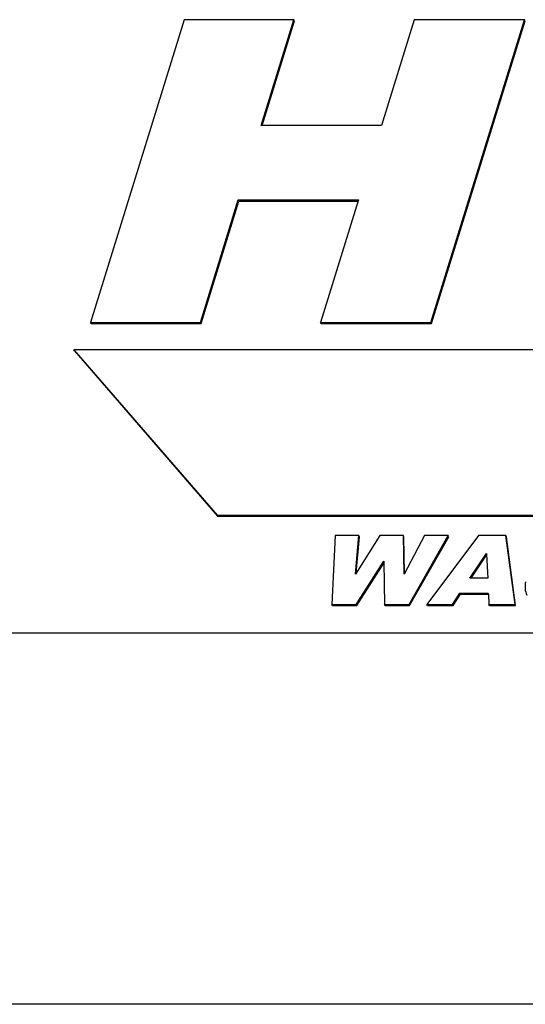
# Model space of a CAD drawing. Header units: millimetres. Extents: x 0 to 4200, y 0 to 2970.
# Tile 7 of 14: x 3059 to 3088, y 858 to 914. Entities that reach past the tile are written whole.
import ezdxf

# ---------------------------------------------------------------- set-up
doc = ezdxf.new("R2010")
doc.units = ezdxf.units.MM
doc.header["$LTSCALE"] = 231
doc.layers.get('0').update_dxf_attribs({"linetype": 'CONTINUOUS'})

msp = doc.modelspace()

# ---------------------------------------------------------------- linework, layer by layer
at = {"color": 7, "linetype": 'Continuous'}
for p, q in [((3068.589, 913.674), (3063.264, 896.44)), ((3074.851, 913.674), (3068.589, 913.674)), ((3072.987, 907.643), (3074.851, 913.674)), ((3073.037, 907.643), (3074.881, 913.611)), ((3074.881, 913.611), (3074.851, 913.674)), ((3081.693, 913.674), (3079.829, 907.643)), ((3087.982, 913.674), (3081.693, 913.674)), ((3082.656, 896.44), (3087.982, 913.674)), ((3082.687, 896.378), (3088.012, 913.611)), ((3088.012, 913.611), (3087.982, 913.674)), ((3079.829, 907.643), (3072.987, 907.643)), ((3069.525, 896.44), (3071.68, 903.411)), ((3069.556, 896.378), (3071.71, 903.349)), ((3071.68, 903.411), (3078.522, 903.411)), ((3071.71, 903.349), (3071.68, 903.411)), ((3071.71, 903.349), (3078.502, 903.349)), ((3078.507, 903.363), (3076.367, 896.44)), ((3078.522, 903.411), (3078.507, 903.363)), ((3063.294, 896.378), (3063.264, 896.44)), ((3063.264, 896.44), (3069.525, 896.44)), ((3063.294, 896.378), (3069.556, 896.378)), ((3069.556, 896.378), (3069.525, 896.44)), ((3076.398, 896.378), (3076.367, 896.44)), ((3076.367, 896.44), (3082.656, 896.44)), ((3076.398, 896.378), (3082.687, 896.378)), ((3082.687, 896.378), (3082.656, 896.44)), ((3172.848, 894.874), (3062.321, 894.874)), ((3062.352, 894.812), (3062.321, 894.874)), ((3062.321, 894.874), (3070.469, 885.474)), ((3062.352, 894.812), (3070.5, 885.412)), ((3070.469, 885.474), (3169.944, 885.474)), ((3070.5, 885.412), (3070.469, 885.474)), ((3070.5, 885.412), (3169.974, 885.412)), ((3077.193, 884.299), (3077.007, 880.382)), ((3078.544, 884.299), (3077.193, 884.299)), ((3079.741, 884.299), (3078.353, 882.105)), ((3078.353, 882.105), (3078.544, 884.299)), ((3078.395, 882.171), (3078.575, 884.237)), ((3078.575, 884.237), (3078.544, 884.299)), ((3081.089, 884.299), (3079.741, 884.299)), ((3081.119, 884.237), (3081.089, 884.299)), ((3081.125, 882.108), (3081.089, 884.299)), ((3081.153, 882.162), (3081.119, 884.237)), ((3082.289, 884.299), (3081.125, 882.108)), ((3081.408, 880.382), (3083.636, 884.299)), ((3081.439, 880.32), (3083.667, 884.237)), ((3083.636, 884.299), (3082.289, 884.299)), ((3085.37, 884.299), (3082.429, 880.382)), ((3083.667, 884.237), (3083.636, 884.299)), ((3086.922, 884.299), (3085.37, 884.299)), ((3086.953, 884.237), (3086.922, 884.299)), ((3087.443, 880.382), (3086.922, 884.299)), ((3087.473, 880.32), (3086.953, 884.237)), ((3084.876, 881.876), (3085.814, 883.284)), ((3084.948, 881.876), (3085.819, 883.184)), ((3085.814, 883.284), (3085.817, 883.22)), ((3085.817, 883.22), (3085.888, 881.876)), ((3078.402, 880.382), (3079.968, 882.848)), ((3078.432, 880.32), (3079.97, 882.741)), ((3079.968, 882.848), (3079.969, 882.785)), ((3079.969, 882.785), (3080.013, 880.382)), ((3085.888, 881.876), (3084.876, 881.876)), ((3083.88, 880.382), (3084.303, 881.029)), ((3083.911, 880.32), (3084.334, 880.967)), ((3084.303, 881.029), (3085.921, 881.029)), ((3084.334, 880.967), (3084.303, 881.029)), ((3084.334, 880.967), (3085.924, 880.967)), ((3085.921, 881.029), (3085.924, 880.965)), ((3085.924, 880.965), (3085.951, 880.382)), ((3077.038, 880.32), (3077.007, 880.382)), ((3077.007, 880.382), (3078.402, 880.382)), ((3077.038, 880.32), (3078.432, 880.32)), ((3078.432, 880.32), (3078.402, 880.382)), ((3080.044, 880.32), (3080.013, 880.382)), ((3080.013, 880.382), (3081.408, 880.382)), ((3080.044, 880.32), (3081.439, 880.32)), ((3081.439, 880.32), (3081.408, 880.382)), ((3082.46, 880.32), (3082.429, 880.382)), ((3082.429, 880.382), (3083.88, 880.382)), ((3082.46, 880.32), (3083.911, 880.32)), ((3083.911, 880.32), (3083.88, 880.382)), ((3085.981, 880.32), (3085.951, 880.382)), ((3085.951, 880.382), (3087.443, 880.382)), ((3085.981, 880.32), (3087.473, 880.32)), ((3087.473, 880.32), (3087.443, 880.382)), ((3597.131, 878.753), (2628.175, 878.753)), ((3607.502, 857.619), (2638.546, 857.619))]:
    msp.add_line(p, q, dxfattribs=at)
msp.add_open_spline([(3088.047, 881.678), (3088.019, 881.544), (3087.993, 881.282), (3088.061, 881.024), (3088.114, 880.915)], degree=3, knots=[0, 0, 0, 0, 0.528991, 1, 1, 1, 1], dxfattribs=at)

doc.saveas('drawing.dxf')
